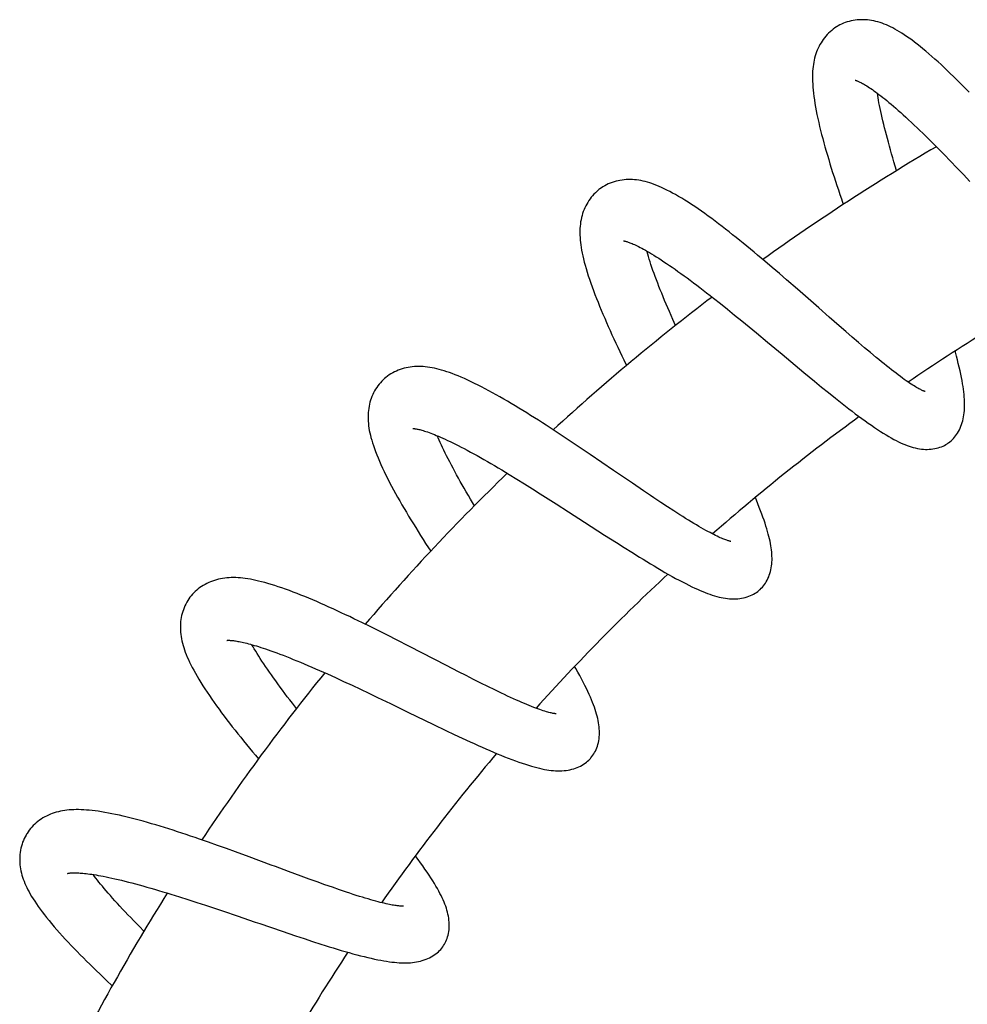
# Model space of a CAD drawing. Header units: millimetres. Extents: x 177 to 351, y 32 to 305.
# Tile 74 of 80: x 309 to 318, y 293 to 302. Entities that reach past the tile are written whole.
import ezdxf

# ---------------------------------------------------------------- set-up
doc = ezdxf.new("R2010")
doc.units = ezdxf.units.MM
doc.header["$LTSCALE"] = 30.734
doc.layers.get('0').update_dxf_attribs({"linetype": 'CONTINUOUS'})

msp = doc.modelspace()

# ---------------------------------------------------------------- linework, layer by layer
at = {"color": 7, "linetype": 'Continuous'}
for p, q in [((317.7392, 301.168), (317.797, 301.1094)), ((317.797, 301.1094), (317.8557, 301.0493)), ((317.8557, 301.0493), (317.915, 300.9879)), ((317.915, 300.9879), (317.9748, 300.9254)), ((317.9748, 300.9254), (318.0351, 300.8622)), ((316.1385, 300.124), (316.0717, 300.1802)), ((316.2056, 300.0669), (316.1385, 300.124)), ((316.2728, 300.0093), (316.2056, 300.0669)), ((316.3399, 299.9513), (316.2728, 300.0093)), ((316.4401, 299.8641), (316.3399, 299.9513)), ((315.6631, 299.7825), (315.7273, 299.7316)), ((315.7273, 299.7316), (315.7926, 299.6793)), ((315.7926, 299.6793), (315.8588, 299.6258)), ((315.8588, 299.6258), (315.9255, 299.5713)), ((316.8266, 299.5251), (316.7329, 299.6072)), ((315.9255, 299.5713), (315.9928, 299.5161)), ((315.9928, 299.5161), (316.0603, 299.4603)), ((316.8873, 299.4722), (316.8266, 299.5251)), ((316.0603, 299.4603), (316.162, 299.3758)), ((316.9465, 299.4209), (316.8873, 299.4722)), ((317.004, 299.3714), (316.9465, 299.4209)), ((317.0599, 299.3237), (317.004, 299.3714)), ((317.1141, 299.278), (317.0599, 299.3237)), ((317.1664, 299.2345), (317.1141, 299.278)), ((316.4992, 299.0947), (316.5979, 299.0131)), ((316.5979, 299.0131), (316.6627, 298.96)), ((316.6627, 298.96), (316.7269, 298.9079)), ((316.7269, 298.9079), (316.7903, 298.8569)), ((314.1907, 298.558), (314.1174, 298.6057)), ((314.2643, 298.5096), (314.1907, 298.558)), ((314.3381, 298.4606), (314.2643, 298.5096)), ((314.4121, 298.4111), (314.3381, 298.4606)), ((314.5227, 298.3364), (314.4121, 298.4111)), ((313.7743, 298.1521), (313.8445, 298.1092)), ((313.8445, 298.1092), (313.916, 298.0651)), ((313.916, 298.0651), (313.9886, 298.0198)), ((315.0159, 298.0007), (314.9147, 298.0694)), ((313.9886, 298.0198), (314.0619, 297.9736)), ((314.0619, 297.9736), (314.1358, 297.9266)), ((315.0813, 297.9567), (315.0159, 298.0007)), ((314.1358, 297.9266), (314.2101, 297.8791)), ((314.2101, 297.8791), (314.3221, 297.8071)), ((315.2369, 297.8534), (315.1761, 297.8935)), ((315.2955, 297.8153), (315.2369, 297.8534)), ((315.352, 297.7791), (315.2955, 297.8153)), ((314.6572, 297.591), (314.766, 297.5212)), ((314.766, 297.5212), (314.8377, 297.4757)), ((314.8377, 297.4757), (314.9083, 297.4312)), ((314.9083, 297.4312), (314.9779, 297.3879)), ((312.4955, 296.7409), (312.4168, 296.7797)), ((312.5746, 296.7016), (312.4955, 296.7409)), ((312.6539, 296.6617), (312.5746, 296.7016)), ((312.7332, 296.6215), (312.6539, 296.6617)), ((312.8512, 296.5611), (312.7332, 296.6215)), ((313.1954, 296.3836), (312.8512, 296.5611)), ((313.3053, 296.3271), (313.1954, 296.3836)), ((313.3765, 296.2907), (313.3053, 296.3271)), ((312.0932, 296.3061), (312.1678, 296.2723)), ((312.1678, 296.2723), (312.2438, 296.2373)), ((312.2438, 296.2373), (312.321, 296.2014)), ((313.4459, 296.2555), (313.3765, 296.2907)), ((313.5132, 296.2217), (313.4459, 296.2555)), ((312.321, 296.2014), (312.3991, 296.1646)), ((312.3991, 296.1646), (312.4779, 296.1272)), ((313.5784, 296.1893), (313.5132, 296.2217)), ((313.6414, 296.1585), (313.5784, 296.1893)), ((313.702, 296.1293), (313.6414, 296.1585)), ((312.4779, 296.1272), (312.5572, 296.0892)), ((312.5572, 296.0892), (312.6768, 296.0316)), ((313.0737, 295.8395), (313.1897, 295.7839)), ((313.1897, 295.7839), (313.2658, 295.7478)), ((313.2658, 295.7478), (313.3409, 295.7127)), ((313.3409, 295.7127), (313.4148, 295.6785)), ((310.9937, 294.75), (310.9109, 294.7788)), ((311.077, 294.7206), (310.9937, 294.75)), ((311.1605, 294.6908), (311.077, 294.7206)), ((311.244, 294.6606), (311.1605, 294.6908)), ((311.3689, 294.6149), (311.244, 294.6606)), ((311.8503, 294.437), (311.7341, 294.4798)), ((311.9257, 294.4095), (311.8503, 294.437)), ((311.9992, 294.3829), (311.9257, 294.4095)), ((312.0706, 294.3573), (311.9992, 294.3829)), ((312.1397, 294.3329), (312.0706, 294.3573)), ((312.2062, 294.3099), (312.1397, 294.3329)), ((310.6468, 294.2693), (310.7248, 294.245)), ((310.7248, 294.245), (310.8043, 294.2196)), ((312.2702, 294.2882), (312.2062, 294.3099)), ((310.8043, 294.2196), (310.8851, 294.1934)), ((310.8851, 294.1934), (310.967, 294.1665)), ((310.967, 294.1665), (311.0498, 294.139)), ((311.0498, 294.139), (311.1332, 294.111)), ((311.1332, 294.111), (311.2589, 294.0683)), ((311.675, 293.9263), (311.7972, 293.8852)), ((311.7972, 293.8852), (311.8774, 293.8585)), ((311.8774, 293.8585), (311.9564, 293.8326)), ((311.9564, 293.8326), (312.034, 293.8077))]:
    msp.add_line(p, q, dxfattribs=at)
for points in [[(318.0269, 301.6874), (317.9977, 301.7173), (317.9685, 301.7469), (317.9395, 301.776), (317.9106, 301.8048), (317.8818, 301.8331), (317.8531, 301.8609), (317.8246, 301.8882), (317.7963, 301.9151), (317.768, 301.9414), (317.7398, 301.9673), (317.7117, 301.9927), (317.6835, 302.0177), (317.6556, 302.042), (317.6279, 302.0656), (317.6005, 302.0884), (317.5735, 302.1103), (317.5471, 302.1311), (317.5214, 302.1509), (317.4964, 302.1696), (317.4722, 302.187), (317.4488, 302.2033), (317.4262, 302.2185), (317.4042, 302.2328), (317.3828, 302.246), (317.362, 302.2584), (317.3415, 302.2699), (317.3215, 302.2807), (317.3017, 302.2907), (317.2822, 302.3), (317.2626, 302.3086), (317.2432, 302.3166), (317.2237, 302.3239), (317.2042, 302.3306), (317.1847, 302.3365), (317.1651, 302.3417), (317.1456, 302.3462), (317.1261, 302.3499), (317.1066, 302.3529), (317.0872, 302.3551), (317.068, 302.3566), (317.0489, 302.3573), (317.03, 302.3572), (317.0112, 302.3565), (316.9925, 302.355), (316.9738, 302.3528), (316.9551, 302.3498), (316.9365, 302.346), (316.9181, 302.3415), (316.9, 302.3362), (316.8822, 302.3302), (316.8648, 302.3236), (316.848, 302.3162), (316.8317, 302.3083), (316.8162, 302.2999), (316.8081, 302.2952)], [(316.8081, 302.2952), (316.8008, 302.2907), (316.7859, 302.2809), (316.7711, 302.2703), (316.7566, 302.2588), (316.7423, 302.2465), (316.7285, 302.2335), (316.7151, 302.2198), (316.7023, 302.2055), (316.6902, 302.1908), (316.6787, 302.1756), (316.6679, 302.1601), (316.6578, 302.1443), (316.6483, 302.1281), (316.6395, 302.1114), (316.6312, 302.0943), (316.6234, 302.0768), (316.6163, 302.0587), (316.6099, 302.0403), (316.604, 302.0216), (316.5989, 302.0026), (316.5943, 301.9833), (316.5904, 301.9637), (316.587, 301.9437), (316.5843, 301.9232), (316.582, 301.9024), (316.5804, 301.8809), (316.5793, 301.8588), (316.5788, 301.836), (316.5788, 301.8122), (316.5794, 301.7874), (316.5806, 301.7615), (316.5824, 301.7344), (316.5849, 301.7061), (316.5881, 301.6767), (316.5919, 301.6463), (316.5963, 301.6148), (316.6015, 301.5823), (316.6072, 301.5489), (316.6136, 301.5147), (316.6206, 301.4797), (316.6282, 301.444), (316.6363, 301.4077), (316.6449, 301.3708), (316.654, 301.3334), (316.6636, 301.2957), (316.6736, 301.2576), (316.6839, 301.2193), (316.6946, 301.1807), (316.7057, 301.142), (316.717, 301.1031), (316.7286, 301.064), (316.7406, 301.0246), (316.7528, 300.985), (316.7654, 300.945), (316.7782, 300.9048), (316.7913, 300.8642), (316.8046, 300.8234), (316.8182, 300.7824), (316.832, 300.7412), (316.846, 300.6998), (316.8636, 300.6486)], [(316.9749, 301.7974), (316.975, 301.7974), (316.9757, 301.7972), (316.9771, 301.7969), (316.979, 301.7963), (316.9817, 301.7954), (316.985, 301.7943), (316.9889, 301.7929), (316.9935, 301.7911), (316.9986, 301.7889), (317.0044, 301.7864), (317.0107, 301.7836), (317.0175, 301.7803), (317.0248, 301.7767), (317.0327, 301.7726), (317.0412, 301.768), (317.0503, 301.7629), (317.0601, 301.7572), (317.0705, 301.751), (317.0816, 301.7441), (317.0933, 301.7367), (317.1058, 301.7286), (317.1188, 301.7198), (317.1325, 301.7104), (317.1468, 301.7003), (317.1618, 301.6894), (317.1775, 301.6779), (317.1938, 301.6656), (317.2108, 301.6526), (317.2285, 301.6387), (317.2468, 301.6241), (317.2658, 301.6087), (317.2855, 301.5924), (317.306, 301.5753), (317.327, 301.5573), (317.3488, 301.5385), (317.3713, 301.5189), (317.3944, 301.4983), (317.4182, 301.4769), (317.4426, 301.4547), (317.4677, 301.4316), (317.4932, 301.4078), (317.5193, 301.3833), (317.5457, 301.3582), (317.5725, 301.3325), (317.5996, 301.3063), (317.627, 301.2796), (317.6546, 301.2524), (317.6825, 301.2248), (317.7106, 301.1967), (317.7392, 301.168)], [(317.3568, 300.9613), (317.3439, 301.0038), (317.3326, 301.0417), (317.3215, 301.0791), (317.3108, 301.1159), (317.3004, 301.1522), (317.2903, 301.1879), (317.2806, 301.2231), (317.2712, 301.2576), (317.2622, 301.2916), (317.2535, 301.3249), (317.2452, 301.3575), (317.2372, 301.3894), (317.2297, 301.4206), (317.2226, 301.4509), (317.2159, 301.4804), (317.2096, 301.509), (317.2038, 301.5366), (317.1985, 301.563), (317.1936, 301.5881), (317.1892, 301.6117), (317.1853, 301.634), (317.1818, 301.655), (317.1787, 301.6748), (317.1783, 301.6773)], [(315.0128, 300.8649), (314.9927, 300.869), (314.9728, 300.8725), (314.953, 300.8752), (314.9332, 300.8773), (314.9135, 300.8786), (314.8939, 300.8792), (314.8745, 300.879), (314.8553, 300.8781), (314.8363, 300.8766), (314.8176, 300.8743), (314.799, 300.8712), (314.7806, 300.8675), (314.7624, 300.8631), (314.7442, 300.8578), (314.7262, 300.8519), (314.7085, 300.8452), (314.6911, 300.8377), (314.6741, 300.8296), (314.6576, 300.8209), (314.6418, 300.8115), (314.6266, 300.8017), (314.6122, 300.7915), (314.6048, 300.7859)], [(314.6048, 300.7859), (314.598, 300.7804), (314.5844, 300.7689), (314.571, 300.7565), (314.558, 300.7433), (314.5454, 300.7294), (314.5333, 300.7148), (314.5218, 300.6997), (314.5108, 300.684), (314.5006, 300.6679), (314.491, 300.6514), (314.4822, 300.6347), (314.474, 300.6177), (314.4665, 300.6003), (314.4597, 300.5825), (314.4534, 300.5643), (314.4479, 300.5457), (314.4429, 300.5266), (314.4387, 300.5072), (314.4352, 300.4875), (314.4323, 300.4674), (314.4302, 300.4472), (314.4287, 300.4266), (314.4279, 300.4058), (314.4278, 300.3847), (314.4283, 300.3633), (314.4294, 300.3415), (314.4311, 300.3194), (314.4335, 300.2968), (314.4365, 300.2735), (314.4401, 300.2496), (314.4445, 300.2248), (314.4494, 300.1992), (314.4551, 300.1725), (314.4616, 300.1448), (314.4689, 300.1159), (314.4769, 300.0859), (314.4858, 300.0548), (314.4954, 300.0227), (314.5058, 299.9898), (314.5169, 299.9561), (314.5287, 299.9218), (314.541, 299.887), (314.5539, 299.8517), (314.5674, 299.816), (314.5813, 299.78), (314.5958, 299.7436), (314.6106, 299.707), (314.6258, 299.6701), (314.6415, 299.6331), (314.6575, 299.5957), (314.6738, 299.5582), (314.6905, 299.5204), (314.7075, 299.4824), (314.7248, 299.4442), (314.7425, 299.4057), (314.7604, 299.367), (314.7786, 299.3281), (314.7971, 299.289), (314.8158, 299.2498), (314.8347, 299.2104), (314.8597, 299.1591)], [(316.0717, 300.1802), (316.0384, 300.208), (316.0052, 300.2355), (315.9721, 300.2627), (315.9391, 300.2897), (315.9062, 300.3164), (315.8734, 300.3428), (315.8407, 300.3688), (315.8081, 300.3946), (315.7756, 300.4199), (315.7432, 300.4449), (315.711, 300.4696), (315.6788, 300.4938), (315.6469, 300.5175), (315.615, 300.5408), (315.5834, 300.5636), (315.552, 300.5859), (315.5209, 300.6075), (315.49, 300.6285), (315.4594, 300.6489), (315.4292, 300.6686), (315.3994, 300.6875), (315.37, 300.7056), (315.3412, 300.7228), (315.3131, 300.7391), (315.2856, 300.7544), (315.259, 300.7687), (315.2331, 300.782), (315.2082, 300.7942), (315.1841, 300.8055), (315.1608, 300.8158), (315.1382, 300.8251), (315.1163, 300.8337), (315.0949, 300.8414), (315.074, 300.8483), (315.0533, 300.8545), (315.0329, 300.8601), (315.0128, 300.8649)], [(314.8311, 300.3118), (314.8312, 300.3118), (314.8317, 300.3118), (314.833, 300.3116), (314.8349, 300.3113), (314.8375, 300.3108), (314.8408, 300.3101), (314.8449, 300.3092), (314.8495, 300.308), (314.8549, 300.3065), (314.8609, 300.3048), (314.8675, 300.3027), (314.8747, 300.3002), (314.8826, 300.2975), (314.8911, 300.2943), (314.9002, 300.2907), (314.9102, 300.2866), (314.9208, 300.2821), (314.9323, 300.277), (314.9445, 300.2714), (314.9574, 300.2652), (314.9712, 300.2584), (314.9857, 300.251), (315.0011, 300.2429), (315.0173, 300.2342), (315.0344, 300.2247), (315.0524, 300.2145), (315.0715, 300.2034), (315.0915, 300.1915), (315.1126, 300.1786), (315.1346, 300.165), (315.1574, 300.1505), (315.181, 300.1352), (315.2053, 300.1193), (315.2302, 300.1026), (315.2556, 300.0854), (315.2817, 300.0674), (315.3082, 300.0489), (315.3353, 300.0297), (315.3629, 300.0099), (315.3911, 299.9895), (315.4198, 299.9685), (315.4489, 299.9469), (315.4785, 299.9248), (315.5084, 299.9022), (315.5387, 299.8791), (315.5693, 299.8556), (315.6003, 299.8317), (315.6315, 299.8073), (315.6631, 299.7825)], [(315.3117, 299.5283), (315.2863, 299.5859), (315.2707, 299.6218), (315.2554, 299.6572), (315.2404, 299.6922), (315.2259, 299.7267), (315.2117, 299.7606), (315.198, 299.7941), (315.1847, 299.8269), (315.1718, 299.8592), (315.1593, 299.8908), (315.1474, 299.9219), (315.1358, 299.9522), (315.1248, 299.9819), (315.1142, 300.0108), (315.1042, 300.039), (315.0947, 300.0664), (315.0857, 300.0928), (315.0773, 300.1183), (315.0695, 300.1427), (315.0623, 300.166), (315.0557, 300.1882), (315.0496, 300.2092), (315.0474, 300.2173)], [(316.7329, 299.6072), (316.6369, 299.6916), (316.4401, 299.8641)], [(316.162, 299.3758), (316.2977, 299.2626), (316.4992, 299.0947)], [(317.6221, 298.9174), (317.6221, 298.9174), (317.6218, 298.9175), (317.6209, 298.9178), (317.6192, 298.9183), (317.6167, 298.9191), (317.6135, 298.9202), (317.6096, 298.9217), (317.6049, 298.9236), (317.5995, 298.926), (317.5934, 298.9287), (317.5867, 298.9319), (317.5793, 298.9356), (317.5711, 298.9398), (317.5623, 298.9445), (317.5527, 298.9499), (317.5422, 298.9559), (317.5309, 298.9626), (317.5188, 298.97), (317.5058, 298.9781), (317.4919, 298.987), (317.4773, 298.9967), (317.4617, 299.0072), (317.4454, 299.0184), (317.4282, 299.0305), (317.4103, 299.0434), (317.3915, 299.057), (317.3721, 299.0715), (317.3519, 299.0867), (317.331, 299.1026), (317.3094, 299.1193), (317.2872, 299.1368), (317.2643, 299.1549), (317.2407, 299.1738), (317.2166, 299.1933), (317.1918, 299.2136), (317.1664, 299.2345)], [(317.8311, 298.4393), (317.8374, 298.4437), (317.8489, 298.4525), (317.8602, 298.462), (317.8712, 298.4723), (317.8819, 298.4833), (317.8922, 298.495), (317.9022, 298.5075), (317.9117, 298.5207), (317.9208, 298.5346), (317.9295, 298.5491), (317.9375, 298.5644), (317.945, 298.5802), (317.9519, 298.5965), (317.9582, 298.6134), (317.9638, 298.6306), (317.9688, 298.6483), (317.9731, 298.6664), (317.9767, 298.6848), (317.9798, 298.7035), (317.9822, 298.7226), (317.984, 298.7421), (317.9852, 298.762), (317.9858, 298.7823), (317.9859, 298.803), (317.9854, 298.824), (317.9844, 298.8456), (317.9828, 298.8678), (317.9808, 298.8906), (317.9781, 298.9143), (317.9749, 298.9389), (317.9712, 298.9644), (317.9668, 298.991), (317.9619, 299.0188), (317.9563, 299.0478), (317.95, 299.0781), (317.9431, 299.1097), (317.9356, 299.1425), (317.9274, 299.1762), (317.9187, 299.2109), (317.9095, 299.2462), (317.8999, 299.282), (317.8971, 299.2922)], [(312.9982, 299.1473), (312.9777, 299.149), (312.9574, 299.1501), (312.9372, 299.1504), (312.9172, 299.1501), (312.8974, 299.149), (312.8778, 299.1472), (312.8585, 299.1447), (312.8395, 299.1415), (312.8208, 299.1377), (312.8025, 299.1331), (312.7844, 299.1279), (312.7666, 299.122), (312.7489, 299.1153), (312.7315, 299.1079), (312.7143, 299.0998), (312.6975, 299.091), (312.681, 299.0814), (312.6651, 299.0713), (312.6498, 299.0606), (312.6352, 299.0494), (312.6213, 299.0378), (312.6082, 299.0258), (312.6015, 299.0193)], [(314.1174, 298.6057), (314.081, 298.6291), (314.0446, 298.6524), (314.0084, 298.6754), (313.9723, 298.6981), (313.9364, 298.7205), (313.9006, 298.7426), (313.8649, 298.7644), (313.8295, 298.7858), (313.7942, 298.807), (313.759, 298.8277), (313.7241, 298.848), (313.6894, 298.868), (313.6549, 298.8875), (313.6207, 298.9065), (313.5867, 298.925), (313.5529, 298.9431), (313.5195, 298.9605), (313.4865, 298.9774), (313.4539, 298.9936), (313.422, 299.009), (313.3908, 299.0237), (313.3604, 299.0375), (313.3308, 299.0504), (313.3022, 299.0624), (313.2746, 299.0736), (313.2479, 299.0838), (313.2221, 299.0932), (313.1972, 299.1018), (313.173, 299.1097), (313.1494, 299.1168), (313.1266, 299.1231), (313.1042, 299.1288), (313.0824, 299.1338), (313.061, 299.1382), (313.0398, 299.1419), (313.0189, 299.1449), (312.9982, 299.1473)], [(312.6015, 299.0193), (312.5954, 299.0131), (312.5834, 299.0001), (312.5717, 298.9862), (312.5604, 298.9716), (312.5496, 298.9563), (312.5394, 298.9405), (312.5298, 298.9241), (312.5209, 298.9073), (312.5127, 298.8901), (312.5052, 298.8727), (312.4984, 298.8551), (312.4924, 298.8373), (312.4871, 298.8192), (312.4824, 298.8008), (312.4784, 298.782), (312.4751, 298.7629), (312.4725, 298.7435), (312.4706, 298.7238), (312.4695, 298.7039), (312.4691, 298.6838), (312.4693, 298.6636), (312.4703, 298.6431), (312.472, 298.6225), (312.4743, 298.6016), (312.4774, 298.5805), (312.4811, 298.559), (312.4855, 298.5372), (312.4906, 298.5149), (312.4964, 298.4919), (312.503, 298.4681), (312.5105, 298.4434), (312.5188, 298.4178), (312.5281, 298.391), (312.5383, 298.3632), (312.5495, 298.3343), (312.5617, 298.3044), (312.5747, 298.2738), (312.5886, 298.2424), (312.6032, 298.2105), (312.6187, 298.1779), (312.6348, 298.145), (312.6515, 298.1116), (312.6689, 298.0779), (312.6868, 298.0439), (312.7051, 298.0098), (312.7239, 297.9755), (312.7431, 297.9411), (312.7627, 297.9066), (312.7827, 297.8719), (312.803, 297.837), (312.8238, 297.8019), (312.8449, 297.7665), (312.8664, 297.731), (312.8882, 297.6953), (312.9104, 297.6593), (312.9329, 297.6232), (312.9557, 297.5869), (312.9787, 297.5505), (313.0021, 297.5139), (313.0486, 297.4416)], [(316.7903, 298.8569), (316.8218, 298.832), (316.8529, 298.8074), (316.8838, 298.7832), (316.9144, 298.7595), (316.9448, 298.7361), (316.975, 298.7133), (317.005, 298.6908), (317.0348, 298.6688), (317.0645, 298.6472), (317.094, 298.6262), (317.1231, 298.6057), (317.1518, 298.5861), (317.1799, 298.5673), (317.2072, 298.5494), (317.2338, 298.5326), (317.2594, 298.5168), (317.2839, 298.5022), (317.3076, 298.4887), (317.3303, 298.4762), (317.3522, 298.4647), (317.3734, 298.4541), (317.3941, 298.4443), (317.4142, 298.4353), (317.434, 298.427), (317.4535, 298.4195), (317.4728, 298.4126), (317.492, 298.4065), (317.5109, 298.401), (317.5298, 298.3963), (317.5485, 298.3923), (317.5671, 298.389), (317.5857, 298.3865), (317.6041, 298.3847), (317.6224, 298.3836), (317.6405, 298.3834), (317.6583, 298.3839), (317.6758, 298.3852), (317.693, 298.3872), (317.7098, 298.39), (317.7261, 298.3935), (317.742, 298.3977), (317.7573, 298.4025), (317.772, 298.408), (317.7862, 298.414), (317.7998, 298.4206), (317.8128, 298.4278), (317.8252, 298.4354), (317.8312, 298.4394)], [(312.8838, 298.5764), (312.8839, 298.5764), (312.8846, 298.5764), (312.8859, 298.5763), (312.8879, 298.5763), (312.8907, 298.5761), (312.8942, 298.5758), (312.8984, 298.5753), (312.9033, 298.5747), (312.9089, 298.5739), (312.9152, 298.5728), (312.9222, 298.5715), (312.9298, 298.5699), (312.9381, 298.568), (312.9471, 298.5659), (312.9569, 298.5633), (312.9675, 298.5604), (312.979, 298.557), (312.9912, 298.5532), (313.0044, 298.549), (313.0183, 298.5442), (313.0331, 298.539), (313.0487, 298.5333), (313.0651, 298.5271), (313.0823, 298.5203), (313.1005, 298.5129), (313.1194, 298.5049), (313.1393, 298.4964), (313.16, 298.4872), (313.1817, 298.4774), (313.2042, 298.4669), (313.2277, 298.4558), (313.2521, 298.444), (313.2774, 298.4315), (313.3035, 298.4183), (313.3305, 298.4044), (313.3584, 298.3899), (313.3871, 298.3747), (313.4165, 298.3588), (313.4466, 298.3424), (313.4773, 298.3254), (313.5086, 298.3079), (313.5403, 298.29), (313.5724, 298.2716), (313.605, 298.2527), (313.638, 298.2334), (313.6715, 298.2137), (313.7054, 298.1936), (313.7396, 298.1731), (313.7743, 298.1521)], [(313.4532, 297.8622), (313.4165, 297.9239), (313.3968, 297.9574), (313.3775, 297.9905), (313.3587, 298.0231), (313.3402, 298.0553), (313.3222, 298.0871), (313.3047, 298.1184), (313.2877, 298.1492), (313.2711, 298.1795), (313.2551, 298.2092), (313.2395, 298.2385), (313.2246, 298.2671), (313.2101, 298.2951), (313.1963, 298.3224), (313.1831, 298.3489), (313.1705, 298.3747), (313.1586, 298.3997), (313.1474, 298.4237), (313.1368, 298.4468), (313.127, 298.469), (313.1178, 298.4902), (313.11, 298.5089)], [(314.9147, 298.0694), (314.7396, 298.1888), (314.5227, 298.3364)], [(315.1761, 297.8935), (315.1134, 297.9352), (315.0813, 297.9567)], [(316.0895, 297.083), (316.0951, 297.0881), (316.1055, 297.0982), (316.1155, 297.1091), (316.1252, 297.1207), (316.1346, 297.133), (316.1435, 297.1459), (316.1519, 297.1596), (316.1597, 297.1739), (316.1671, 297.1887), (316.1738, 297.2041), (316.1799, 297.22), (316.1853, 297.2364), (316.1901, 297.2531), (316.1942, 297.2702), (316.1976, 297.2876), (316.2004, 297.3053), (316.2025, 297.3231), (316.2039, 297.3411), (316.2047, 297.3593), (316.2049, 297.3777), (316.2045, 297.3962), (316.2036, 297.4149), (316.2021, 297.4338), (316.2, 297.453), (316.1974, 297.4725), (316.1943, 297.4923), (316.1907, 297.5125), (316.1865, 297.5333), (316.1818, 297.5547), (316.1765, 297.5767), (316.1705, 297.5995), (316.164, 297.6232), (316.1568, 297.6477), (316.149, 297.6732), (316.1404, 297.6997), (316.1312, 297.7272), (316.1212, 297.7558), (316.1106, 297.7853), (316.0993, 297.8157), (316.0873, 297.8471), (316.0747, 297.8793), (316.0614, 297.9123), (316.0505, 297.939)], [(314.3221, 297.8071), (314.4718, 297.7105), (314.6572, 297.591)], [(315.8238, 297.5321), (315.8238, 297.5321), (315.8235, 297.5321), (315.8225, 297.5323), (315.8207, 297.5326), (315.8181, 297.5331), (315.8148, 297.5339), (315.8106, 297.5349), (315.8057, 297.5363), (315.8, 297.5379), (315.7935, 297.54), (315.7863, 297.5424), (315.7784, 297.5452), (315.7697, 297.5484), (315.7602, 297.5521), (315.7498, 297.5563), (315.7384, 297.5612), (315.726, 297.5666), (315.7127, 297.5726), (315.6984, 297.5794), (315.6831, 297.5868), (315.6668, 297.5949), (315.6496, 297.6038), (315.6314, 297.6133), (315.6124, 297.6235), (315.5926, 297.6344), (315.572, 297.646), (315.5506, 297.6581), (315.5285, 297.671), (315.5056, 297.6845), (315.4819, 297.6986), (315.4574, 297.7135), (315.4321, 297.729), (315.406, 297.7451), (315.3793, 297.7618), (315.352, 297.7791)], [(314.9779, 297.3879), (315.0123, 297.3667), (315.0463, 297.3459), (315.0802, 297.3253), (315.114, 297.305), (315.1476, 297.285), (315.1812, 297.2653), (315.2147, 297.2458), (315.2481, 297.2268), (315.2811, 297.2082), (315.3136, 297.1903), (315.3454, 297.1732), (315.3763, 297.1568), (315.4063, 297.1414), (315.4351, 297.1269), (315.4629, 297.1134), (315.4895, 297.1008), (315.5151, 297.0892), (315.5398, 297.0783), (315.5637, 297.0683), (315.5868, 297.059), (315.6093, 297.0505), (315.6312, 297.0427), (315.6525, 297.0355), (315.6735, 297.029), (315.6941, 297.0232), (315.7145, 297.018), (315.7346, 297.0134), (315.7545, 297.0095), (315.7742, 297.0063), (315.7937, 297.0038), (315.813, 297.002), (315.832, 297.001), (315.8508, 297.0006), (315.8694, 297.001), (315.8877, 297.0022), (315.9058, 297.0041), (315.9236, 297.0068), (315.941, 297.0102), (315.9579, 297.0143), (315.9743, 297.0191), (315.9902, 297.0245), (316.0055, 297.0306), (316.0202, 297.0373), (316.0342, 297.0445), (316.0477, 297.0522), (316.0604, 297.0605), (316.0725, 297.0692), (316.084, 297.0783), (316.0895, 297.083)], [(311.2045, 297.1973), (311.184, 297.1965), (311.1638, 297.195), (311.1438, 297.1928), (311.1241, 297.19), (311.1047, 297.1865), (311.0856, 297.1823), (311.0668, 297.1775), (311.0484, 297.172), (311.0305, 297.1659), (311.0129, 297.1591), (310.9957, 297.1517), (310.9788, 297.1437), (310.9622, 297.1349), (310.9458, 297.1255), (310.9298, 297.1153), (310.9142, 297.1045), (310.8992, 297.0931), (310.8847, 297.0812), (310.8709, 297.0687), (310.8578, 297.0559), (310.8454, 297.0427), (310.834, 297.0293), (310.8281, 297.022)], [(312.4168, 296.7797), (312.3775, 296.7987), (312.3385, 296.8176), (312.2995, 296.8362), (312.2607, 296.8546), (312.2221, 296.8727), (312.1836, 296.8906), (312.1454, 296.9082), (312.1073, 296.9255), (312.0695, 296.9424), (312.0319, 296.959), (311.9947, 296.9752), (311.9577, 296.9911), (311.921, 297.0065), (311.8846, 297.0215), (311.8484, 297.0361), (311.8125, 297.0503), (311.777, 297.064), (311.7418, 297.0772), (311.7072, 297.0898), (311.6731, 297.1018), (311.6396, 297.1131), (311.6068, 297.1238), (311.5749, 297.1337), (311.544, 297.1429), (311.5141, 297.1513), (311.4855, 297.1589), (311.4579, 297.1657), (311.4314, 297.1718), (311.4058, 297.1772), (311.3811, 297.1819), (311.3571, 297.186), (311.3339, 297.1894), (311.3112, 297.1922), (311.2892, 297.1944), (311.2676, 297.1961), (311.2463, 297.1971), (311.2253, 297.1975), (311.2045, 297.1973)], [(310.8282, 297.0221), (310.8228, 297.0151), (310.8125, 297.0007), (310.8025, 296.9855), (310.7931, 296.9696), (310.7842, 296.9531), (310.776, 296.9361), (310.7685, 296.9186), (310.7616, 296.9008), (310.7556, 296.8827), (310.7503, 296.8645), (310.7457, 296.8462), (310.7419, 296.8277), (310.7388, 296.809), (310.7365, 296.7902), (310.7348, 296.771), (310.7339, 296.7517), (310.7337, 296.732), (310.7342, 296.7122), (310.7356, 296.6923), (310.7376, 296.6722), (310.7404, 296.6521), (310.7439, 296.6318), (310.7481, 296.6115), (310.753, 296.591), (310.7586, 296.5704), (310.7649, 296.5496), (310.7719, 296.5286), (310.7797, 296.5072), (310.7882, 296.4854), (310.7974, 296.463), (310.8076, 296.44), (310.8186, 296.4164), (310.8305, 296.3919), (310.8434, 296.3667), (310.8574, 296.3405), (310.8724, 296.3134), (310.8884, 296.2854), (310.9054, 296.2567), (310.9233, 296.2274), (310.9421, 296.1975), (310.9617, 296.1672), (310.982, 296.1365), (311.0029, 296.1056), (311.0244, 296.0744), (311.0465, 296.043), (311.0691, 296.0114), (311.0922, 295.9796), (311.1158, 295.9476), (311.1398, 295.9155), (311.1643, 295.8833), (311.1891, 295.8509), (311.2142, 295.8184), (311.2398, 295.7858), (311.2657, 295.7531), (311.2919, 295.7202), (311.3185, 295.6872), (311.3453, 295.6541), (311.3725, 295.6208), (311.4, 295.5875), (311.4277, 295.554), (311.4556, 295.5205)], [(311.1623, 296.6168), (311.1623, 296.6168), (311.1629, 296.6168), (311.1642, 296.617), (311.1662, 296.6171), (311.1689, 296.6173), (311.1724, 296.6174), (311.1765, 296.6175), (311.1814, 296.6175), (311.187, 296.6173), (311.1932, 296.6171), (311.2001, 296.6166), (311.2076, 296.616), (311.2158, 296.6152), (311.2245, 296.6142), (311.2339, 296.613), (311.2439, 296.6116), (311.2546, 296.6099), (311.2659, 296.6079), (311.2779, 296.6057), (311.2905, 296.6032), (311.3039, 296.6003), (311.3179, 296.5972), (311.3327, 296.5937), (311.3481, 296.5899), (311.3643, 296.5857), (311.3812, 296.5812), (311.3989, 296.5762), (311.4173, 296.5709), (311.4365, 296.5652), (311.4565, 296.559), (311.4775, 296.5524), (311.4993, 296.5453), (311.5223, 296.5376), (311.5463, 296.5294), (311.5714, 296.5205), (311.5978, 296.5111), (311.6252, 296.501), (311.6539, 296.4902), (311.6836, 296.4789), (311.7143, 296.4669), (311.746, 296.4544), (311.7784, 296.4414), (311.8115, 296.4278), (311.8452, 296.4139), (311.8793, 296.3996), (311.9138, 296.3849), (311.9488, 296.3699), (311.9843, 296.3544), (312.0201, 296.3387), (312.0564, 296.3226), (312.0932, 296.3061)], [(311.8071, 295.9866), (311.7694, 296.0353), (311.746, 296.0659), (311.723, 296.0962), (311.7005, 296.126), (311.6784, 296.1555), (311.6569, 296.1847), (311.6358, 296.2134), (311.6153, 296.2416), (311.5954, 296.2694), (311.5761, 296.2967), (311.5573, 296.3235), (311.5392, 296.3497), (311.5217, 296.3753), (311.5049, 296.4004), (311.4887, 296.4249), (311.4731, 296.4489), (311.4582, 296.4722), (311.4439, 296.495), (311.4305, 296.5169), (311.4178, 296.5379), (311.406, 296.558), (311.3952, 296.5768), (311.3949, 296.5774)], [(314.5259, 295.5248), (314.5309, 295.5305), (314.5399, 295.5418), (314.5485, 295.5538), (314.5567, 295.5664), (314.5645, 295.5796), (314.5717, 295.5935), (314.5783, 295.608), (314.5844, 295.6231), (314.5899, 295.6387), (314.5947, 295.6549), (314.5989, 295.6717), (314.6024, 295.6888), (314.6051, 295.7063), (314.6071, 295.7242), (314.6084, 295.7423), (314.6089, 295.7606), (314.6088, 295.7791), (314.6079, 295.7978), (314.6063, 295.8167), (314.604, 295.8359), (314.601, 295.8552), (314.5974, 295.8748), (314.5932, 295.8946), (314.5882, 295.9147), (314.5827, 295.935), (314.5765, 295.9556), (314.5697, 295.9766), (314.5623, 295.9981), (314.5541, 296.0203), (314.5451, 296.0432), (314.5354, 296.0668), (314.525, 296.0912), (314.5136, 296.1167), (314.5014, 296.1431), (314.4882, 296.1707), (314.474, 296.1994), (314.4589, 296.2291), (314.443, 296.2597), (314.4263, 296.2911), (314.4089, 296.323), (314.3911, 296.3553), (314.3797, 296.3755)], [(314.2075, 295.9382), (314.2075, 295.9382), (314.2073, 295.9382), (314.2064, 295.9382), (314.2047, 295.9383), (314.2024, 295.9384), (314.1992, 295.9387), (314.1952, 295.9392), (314.1904, 295.9399), (314.1847, 295.9408), (314.178, 295.942), (314.1704, 295.9435), (314.162, 295.9453), (314.1526, 295.9476), (314.1421, 295.9502), (314.1307, 295.9533), (314.1181, 295.9569), (314.1045, 295.961), (314.0899, 295.9657), (314.0742, 295.9709), (314.0574, 295.9767), (314.0397, 295.983), (314.021, 295.9899), (314.0014, 295.9974), (313.981, 296.0054), (313.9597, 296.014), (313.9376, 296.0231), (313.9147, 296.0327), (313.8911, 296.0428), (313.8666, 296.0535), (313.8412, 296.0648), (313.815, 296.0766), (313.7879, 296.089), (313.76, 296.1019), (313.7314, 296.1154), (313.702, 296.1293)], [(312.6768, 296.0316), (312.8364, 295.9543), (313.0737, 295.8395)], [(313.4148, 295.6785), (313.4514, 295.6619), (313.4876, 295.6455), (313.5236, 295.6295), (313.5592, 295.6138), (313.5945, 295.5984), (313.6295, 295.5834), (313.6641, 295.5688), (313.6984, 295.5547), (313.7324, 295.5409), (313.766, 295.5277), (313.7992, 295.5149), (313.8317, 295.5028), (313.8635, 295.4913), (313.8943, 295.4806), (313.924, 295.4708), (313.9525, 295.4617), (313.9796, 295.4536), (314.0056, 295.4462), (314.0304, 295.4396), (314.0543, 295.4338), (314.0773, 295.4286), (314.0996, 295.4241), (314.1213, 295.4202), (314.1424, 295.417), (314.1633, 295.4143), (314.1837, 295.4123), (314.2038, 295.4109), (314.2236, 295.4102), (314.2431, 295.4102), (314.2624, 295.4108), (314.2813, 295.4121), (314.2999, 295.414), (314.3183, 295.4167), (314.3363, 295.4201), (314.3539, 295.4243), (314.3712, 295.4291), (314.3879, 295.4346), (314.4042, 295.4407), (314.4198, 295.4475), (314.4349, 295.4548), (314.4492, 295.4627), (314.4629, 295.4711), (314.476, 295.4799), (314.4883, 295.4892), (314.4999, 295.499), (314.5108, 295.509), (314.5211, 295.5195), (314.5259, 295.5248)], [(309.665, 295.0438), (309.645, 295.0406), (309.6252, 295.0368), (309.6059, 295.0323), (309.5868, 295.0273), (309.5681, 295.0216), (309.5498, 295.0152), (309.5318, 295.0083), (309.5141, 295.0007), (309.4969, 294.9924), (309.48, 294.9836), (309.4636, 294.9741), (309.4475, 294.9639), (309.4318, 294.9531), (309.4165, 294.9416), (309.4016, 294.9295), (309.3873, 294.9168), (309.3736, 294.9035), (309.3606, 294.8898), (309.3483, 294.8757), (309.3367, 294.8612), (309.326, 294.8465), (309.3161, 294.8317), (309.311, 294.8236)], [(310.9109, 294.7788), (310.8696, 294.7929), (310.8285, 294.8069), (310.7876, 294.8206), (310.7469, 294.8341), (310.7063, 294.8474), (310.666, 294.8604), (310.6259, 294.8732), (310.586, 294.8856), (310.5464, 294.8978), (310.507, 294.9097), (310.468, 294.9212), (310.4292, 294.9325), (310.3908, 294.9433), (310.3528, 294.9537), (310.3152, 294.9637), (310.2781, 294.9733), (310.2415, 294.9824), (310.2053, 294.9911), (310.1698, 294.9992), (310.135, 295.0068), (310.101, 295.0138), (310.0679, 295.0202), (310.0358, 295.026), (310.0047, 295.0312), (309.9747, 295.0358), (309.9459, 295.0397), (309.9181, 295.0431), (309.8913, 295.0458), (309.8655, 295.048), (309.8406, 295.0497), (309.8166, 295.0508), (309.7933, 295.0514), (309.7706, 295.0515), (309.7486, 295.051), (309.7272, 295.05), (309.7061, 295.0485), (309.6854, 295.0465), (309.665, 295.0438)], [(309.3111, 294.8236), (309.3066, 294.816), (309.298, 294.8003), (309.2899, 294.7838), (309.2825, 294.7668), (309.2757, 294.7493), (309.2696, 294.7313), (309.2642, 294.7129), (309.2596, 294.6943), (309.2558, 294.6754), (309.2527, 294.6564), (309.2505, 294.6374), (309.249, 294.6184), (309.2483, 294.5993), (309.2483, 294.5802), (309.249, 294.5611), (309.2506, 294.5419), (309.2528, 294.5228), (309.2557, 294.5037), (309.2594, 294.4845), (309.2638, 294.4654), (309.2689, 294.4463), (309.2746, 294.4272), (309.2811, 294.408), (309.2882, 294.3888), (309.296, 294.3695), (309.3046, 294.3501), (309.3138, 294.3305), (309.3237, 294.3106), (309.3345, 294.2903), (309.3461, 294.2696), (309.3587, 294.2483), (309.3722, 294.2263), (309.3868, 294.2037), (309.4024, 294.1803), (309.4192, 294.1562), (309.4371, 294.1314), (309.4561, 294.1058), (309.4762, 294.0796), (309.4974, 294.0527), (309.5197, 294.0253), (309.5429, 293.9973), (309.567, 293.969), (309.5918, 293.9403), (309.6173, 293.9115), (309.6433, 293.8826), (309.6698, 293.8538), (309.6966, 293.8249), (309.7239, 293.796), (309.7516, 293.7671), (309.7796, 293.7382), (309.8081, 293.7091), (309.8371, 293.6799), (309.8665, 293.6505), (309.8963, 293.621), (309.9266, 293.5913), (309.9572, 293.5615), (309.9883, 293.5316), (310.0196, 293.5015), (310.0513, 293.4714), (310.1037, 293.422)], [(311.7341, 294.4798), (311.6148, 294.524), (311.5744, 294.539), (311.3689, 294.6149)], [(313.1635, 293.7876), (313.1677, 293.7939), (313.1753, 293.8061), (313.1823, 293.8189), (313.1889, 293.8323), (313.1949, 293.8462), (313.2004, 293.8607), (313.2052, 293.8757), (313.2094, 293.8913), (313.213, 293.9073), (313.2159, 293.9239), (313.218, 293.9408), (313.2195, 293.9582), (313.2201, 293.9758), (313.2201, 293.9936), (313.2192, 294.0115), (313.2177, 294.0296), (313.2154, 294.0477), (313.2124, 294.0659), (313.2086, 294.0842), (313.2043, 294.1025), (313.1992, 294.121), (313.1935, 294.1396), (313.1871, 294.1583), (313.1801, 294.1772), (313.1724, 294.1964), (313.164, 294.2158), (313.155, 294.2355), (313.1452, 294.2558), (313.1346, 294.2766), (313.1231, 294.2982), (313.1107, 294.3206), (313.0973, 294.3438), (313.0828, 294.3681), (313.0673, 294.3933), (313.0507, 294.4195), (313.0331, 294.4465), (313.0145, 294.4741), (312.9952, 294.5024), (312.975, 294.5312), (312.9543, 294.5604), (312.9331, 294.5897), (312.9114, 294.6191), (312.9074, 294.6246)], [(309.6918, 294.4621), (309.6919, 294.4621), (309.6925, 294.4623), (309.6937, 294.4626), (309.6956, 294.463), (309.6982, 294.4634), (309.7016, 294.464), (309.7056, 294.4645), (309.7103, 294.4651), (309.7158, 294.4657), (309.7219, 294.4661), (309.7287, 294.4666), (309.736, 294.4669), (309.7441, 294.4671), (309.7527, 294.4672), (309.762, 294.4672), (309.772, 294.467), (309.7827, 294.4667), (309.7942, 294.4661), (309.8064, 294.4654), (309.8194, 294.4644), (309.8332, 294.4632), (309.8478, 294.4618), (309.8633, 294.4601), (309.8795, 294.4582), (309.8967, 294.4559), (309.9148, 294.4533), (309.9339, 294.4504), (309.954, 294.4472), (309.9753, 294.4435), (309.9978, 294.4395), (310.0216, 294.4349), (310.0467, 294.4299), (310.0731, 294.4244), (310.1006, 294.4185), (310.1293, 294.4121), (310.1589, 294.4052), (310.1895, 294.3979), (310.2209, 294.3901), (310.253, 294.382), (310.2859, 294.3735), (310.3194, 294.3646), (310.3536, 294.3553), (310.3883, 294.3457), (310.4237, 294.3357), (310.4596, 294.3254), (310.496, 294.3148), (310.533, 294.3039), (310.5705, 294.2927), (310.6084, 294.2811), (310.6468, 294.2693)], [(310.3972, 293.9269), (310.3546, 293.97), (310.3274, 293.9979), (310.3006, 294.0254), (310.2745, 294.0526), (310.2488, 294.0795), (310.2238, 294.106), (310.1992, 294.1322), (310.1753, 294.158), (310.152, 294.1835), (310.1295, 294.2085), (310.1076, 294.2329), (310.0867, 294.2566), (310.0667, 294.2796), (310.0476, 294.3018), (310.0295, 294.3232), (310.0124, 294.3437), (309.9964, 294.3633), (309.9813, 294.382), (309.9671, 294.3999), (309.9538, 294.4169), (309.9414, 294.4333), (309.9296, 294.4489), (309.9278, 294.4514)], [(312.7975, 294.1593), (312.7975, 294.1593), (312.7975, 294.1593), (312.7967, 294.1593), (312.7952, 294.1591), (312.7929, 294.159), (312.7898, 294.1589), (312.786, 294.1589), (312.7814, 294.1589), (312.7759, 294.1591), (312.7698, 294.1594), (312.7628, 294.1598), (312.7552, 294.1605), (312.7469, 294.1613), (312.7379, 294.1624), (312.7281, 294.1637), (312.7175, 294.1652), (312.7061, 294.1671), (312.6938, 294.1692), (312.6807, 294.1716), (312.6667, 294.1744), (312.6518, 294.1775), (312.6358, 294.181), (312.6189, 294.1849), (312.6008, 294.1892), (312.5817, 294.194), (312.5614, 294.1992), (312.5401, 294.2049), (312.5177, 294.2111), (312.4941, 294.2178), (312.4695, 294.225), (312.4438, 294.2326), (312.4171, 294.2408), (312.3894, 294.2494), (312.3608, 294.2585), (312.3314, 294.268), (312.3012, 294.2779), (312.2702, 294.2882)], [(311.2589, 294.0683), (311.4264, 294.0111), (311.4681, 293.9969), (311.675, 293.9263)], [(312.034, 293.8077), (312.0722, 293.7956), (312.11, 293.7838), (312.1475, 293.7723), (312.1846, 293.761), (312.2215, 293.75), (312.258, 293.7394), (312.2942, 293.729), (312.3301, 293.719), (312.3655, 293.7095), (312.4002, 293.7004), (312.4342, 293.6918), (312.4672, 293.6838), (312.4992, 293.6764), (312.53, 293.6696), (312.5596, 293.6635), (312.588, 293.658), (312.6151, 293.6531), (312.6412, 293.6488), (312.6662, 293.6451), (312.6903, 293.6419), (312.7136, 293.6393), (312.7361, 293.6372), (312.758, 293.6356), (312.7793, 293.6346), (312.8001, 293.634), (312.8206, 293.634), (312.8406, 293.6346), (312.8604, 293.6357), (312.8797, 293.6375), (312.8987, 293.6398), (312.9173, 293.6427), (312.9356, 293.6463), (312.9536, 293.6505), (312.9712, 293.6553), (312.9885, 293.6608), (313.0053, 293.667), (313.0218, 293.6739), (313.0377, 293.6813), (313.053, 293.6894), (313.0677, 293.698), (313.0817, 293.7071), (313.095, 293.7167), (313.1076, 293.7267), (313.1194, 293.7371), (313.1305, 293.7478), (313.1409, 293.7589), (313.1505, 293.7702), (313.1594, 293.7818), (313.1635, 293.7876)]]:
    msp.add_lwpolyline(points, dxfattribs=at)
for radius, start, end in [(20.85, 120.39695, 125.65801), (19.15, 119.17299, 124.36794), (20.85, 127.26285, 132.52697), (19.15, 126.02609, 131.22628), (20.85, 134.1332, 139.40178), (19.15, 132.88543, 138.0925), (20.85, 141.00981, 146.28451), (19.15, 139.75173, 144.9689), (20.85, 147.89486, 153.17679), (19.15, 146.62768, 151.8565)]:
    msp.add_arc((328.2748, 283.1985), radius, start, end, dxfattribs=at)

doc.saveas('drawing.dxf')
